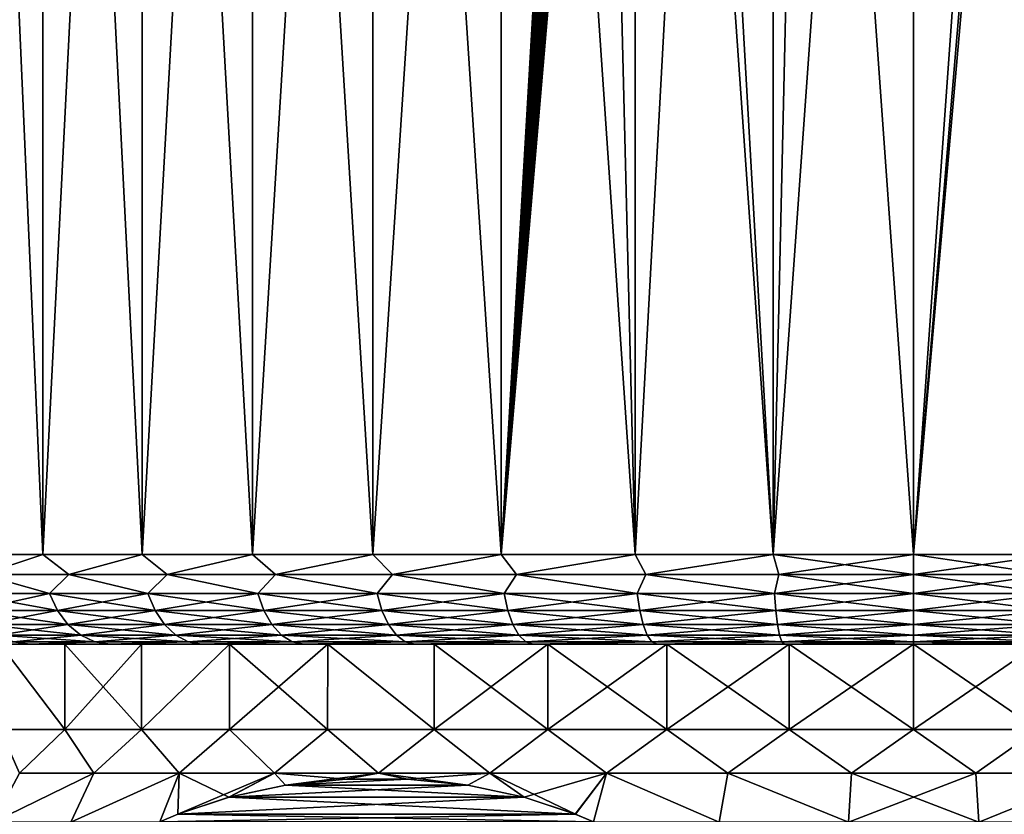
# Model space of a CAD drawing. Header units: metres. Extents: x -90 to 304, y -90 to 74.
# Tile 25 of 256: x -69.99 to -58.99, y 38.6 to 47.48. Entities that reach past the tile are written whole.
import ezdxf

# ---------------------------------------------------------------- set-up
doc = ezdxf.new("R2010")
doc.units = ezdxf.units.M
doc.layers.add('solid_21662050_350', color=7, linetype='CONTINUOUS')

msp = doc.modelspace()

# ---------------------------------------------------------------- linework, layer by layer
at = {"layer": 'solid_21662050_350'}
for points in [[(-70.698792, 63.5, 7.384834), (-70.698799, 41.5, 7.384833), (-69.730652, 41.5, 8.620584)], [(-69.730621, 63.5, -8.620612), (-69.730652, 41.5, -8.620584), (-70.698799, 41.5, -7.384833)], [(-70.698792, 63.5, -7.384834), (-69.730621, 63.5, -8.620612), (-70.698799, 41.5, -7.384833)], [(-69.730621, 63.5, 8.620612), (-70.698792, 63.5, 7.384834), (-69.730652, 41.5, 8.620584)], [(-69.730621, 63.5, 8.620612), (-69.730652, 41.5, 8.620584), (-68.620605, 41.5, 9.730627)], [(-68.620567, 63.5, -9.73066), (-68.620605, 41.5, -9.730627), (-69.730652, 41.5, -8.620584)], [(-69.730621, 63.5, -8.620612), (-68.620567, 63.5, -9.73066), (-69.730652, 41.5, -8.620584)], [(-68.620567, 63.5, 9.73066), (-69.730621, 63.5, 8.620612), (-68.620605, 41.5, 9.730627)], [(-68.620567, 63.5, 9.73066), (-68.620605, 41.5, 9.730627), (-67.384857, 41.5, 10.698778)], [(-67.38485, 63.5, -10.698783), (-67.384857, 41.5, -10.698778), (-68.620605, 41.5, -9.730627)], [(-68.620567, 63.5, -9.73066), (-67.38485, 63.5, -10.698783), (-68.620605, 41.5, -9.730627)], [(-67.38485, 63.5, 10.698783), (-68.620567, 63.5, 9.73066), (-67.384857, 41.5, 10.698778)], [(-67.38485, 63.5, 10.698783), (-67.384857, 41.5, 10.698778), (-66.041412, 41.5, 11.510921)], [(-66.041428, 63.5, -11.510911), (-66.041412, 41.5, -11.510921), (-67.384857, 41.5, -10.698778)], [(-67.38485, 63.5, -10.698783), (-66.041428, 63.5, -11.510911), (-67.384857, 41.5, -10.698778)], [(-66.041428, 63.5, 11.510911), (-67.38485, 63.5, 10.698783), (-66.041412, 41.5, 11.510921)], [(-66.041428, 63.5, 11.510911), (-66.041412, 41.5, 11.510921), (-64.609871, 41.5, 12.155207)], [(-64.609879, 63.5, 12.155204), (-66.041428, 63.5, 11.510911), (-64.609871, 41.5, 12.155207)], [(-66.041428, 63.5, -11.510911), (-64.609879, 63.5, -12.155204), (-66.041412, 41.5, -11.510921)], [(-64.609879, 63.5, -12.155204), (-64.609871, 41.5, -12.155207), (-66.041412, 41.5, -11.510921)], [(-64.609879, 63.5, 12.155204), (-64.609871, 41.5, 12.155207), (-63.111111, 41.5, 12.622242)], [(-63.111084, 63.5, 12.622246), (-64.609879, 63.5, 12.155204), (-63.111111, 41.5, 12.622242)], [(-63.752132, 56.181522, -12.446747), (-64.609871, 41.5, -12.155207), (-64.609879, 63.5, -12.155204)], [(-63.111084, 63.5, 12.622246), (-63.111111, 41.5, 12.622242), (-61.566978, 41.5, 12.905215)], [(-61.566944, 63.5, 12.905218), (-63.111084, 63.5, 12.622246), (-61.566978, 41.5, 12.905215)], [(-61.566978, 41.5, -12.905215), (-60, 63.5, -13), (-60, 41.5, -13)], [(-61.243954, 55.654594, -12.940347), (-60, 63.5, -13), (-61.566978, 41.5, -12.905215)], [(-61.566944, 63.5, 12.905218), (-61.566978, 41.5, 12.905215), (-60, 41.5, 13)], [(-61.566944, 63.5, 12.905218), (-60, 41.5, 13), (-60, 63.5, 13)], [(-58.433056, 63.5, -12.905218), (-60, 41.5, -13), (-60, 63.5, -13)], [(-58.756046, 56.345406, -12.940347), (-60, 41.5, -13), (-58.433056, 63.5, -12.905218)], [(-60, 63.5, 13), (-60, 41.5, 13), (-58.433022, 41.5, 12.905215)], [(-58.433056, 63.5, 12.905218), (-60, 63.5, 13), (-58.433022, 41.5, 12.905215)], [(-58.756046, 55.654594, -12.940347), (-60, 41.5, -13), (-58.756046, 56.345406, -12.940347)], [(-63.752132, 56.181522, -12.446747), (-63.759014, 56.035507, -12.44467), (-64.609871, 41.5, -12.155207)], [(-63.759014, 56.035507, -12.44467), (-63.756351, 55.883804, -12.445475), (-64.609871, 41.5, -12.155207)], [(-63.756351, 55.883804, -12.445475), (-63.745522, 55.748611, -12.448738), (-64.609871, 41.5, -12.155207)], [(-63.745522, 55.748611, -12.448738), (-63.729725, 55.63398, -12.453479), (-64.609871, 41.5, -12.155207)], [(-63.729725, 55.63398, -12.453479), (-63.711174, 55.536377, -12.459021), (-64.609871, 41.5, -12.155207)], [(-62.353256, 55.344612, -12.785233), (-61.243954, 55.654594, -12.940347), (-61.566978, 41.5, -12.905215)], [(-58.756046, 55.654594, -12.940347), (-58.433022, 41.5, -12.905215), (-60, 41.5, -13)], [(-63.711174, 55.536377, -12.459021), (-63.69104, 55.45248, -12.465), (-64.609871, 41.5, -12.155207)], [(-63.69104, 55.45248, -12.465), (-63.66983, 55.378944, -12.471261), (-64.609871, 41.5, -12.155207)], [(-63.66983, 55.378944, -12.471261), (-63.648006, 55.314407, -12.477662), (-64.609871, 41.5, -12.155207)], [(-63.445393, 55.035759, -12.535121), (-62.353256, 55.344612, -12.785233), (-63.111111, 41.5, -12.622242)], [(-62.353256, 55.344612, -12.785233), (-61.566978, 41.5, -12.905215), (-63.111111, 41.5, -12.622242)], [(-63.648006, 55.314407, -12.477662), (-63.626293, 55.258682, -12.48399), (-64.609871, 41.5, -12.155207)], [(-63.626293, 55.258682, -12.48399), (-63.605221, 55.211281, -12.490091), (-64.609871, 41.5, -12.155207)], [(-63.605221, 55.211281, -12.490091), (-63.585052, 55.171276, -12.495895), (-64.609871, 41.5, -12.155207)], [(-63.585052, 55.171276, -12.495895), (-63.573662, 55.150829, -12.499157), (-64.609871, 41.5, -12.155207)], [(-63.573662, 55.150829, -12.499157), (-63.565945, 55.137829, -12.501361), (-64.609871, 41.5, -12.155207)], [(-63.565945, 55.137829, -12.501361), (-63.547798, 55.109936, -12.506523), (-64.609871, 41.5, -12.155207)], [(-63.547798, 55.109936, -12.506523), (-63.530258, 55.086563, -12.511485), (-64.609871, 41.5, -12.155207)], [(-63.530258, 55.086563, -12.511485), (-63.512661, 55.066818, -12.516438), (-64.609871, 41.5, -12.155207)], [(-63.512661, 55.066818, -12.516438), (-63.494572, 55.050751, -12.521501), (-64.609871, 41.5, -12.155207)], [(-63.494572, 55.050751, -12.521501), (-63.47691, 55.039806, -12.526416), (-64.609871, 41.5, -12.155207)], [(-63.47691, 55.039806, -12.526416), (-63.460316, 55.034744, -12.53101), (-64.609871, 41.5, -12.155207)], [(-63.445393, 55.035759, -12.535121), (-63.111111, 41.5, -12.622242), (-64.609871, 41.5, -12.155207)], [(-63.460316, 55.034744, -12.53101), (-63.445393, 55.035759, -12.535121), (-64.609871, 41.5, -12.155207)], [(-70.407494, 41.277477, 7.74809), (-69.730652, 41.5, 8.620584), (-70.698799, 41.5, 7.384833)], [(-70.407494, 41.277477, -7.74809), (-70.698799, 41.5, -7.384833), (-69.730652, 41.5, -8.620584)], [(-70.407494, 41.277477, 7.74809), (-69.437622, 41.277477, 8.903935), (-69.730652, 41.5, 8.620584)], [(-69.437622, 41.277477, -8.903935), (-70.407494, 41.277477, -7.74809), (-69.730652, 41.5, -8.620584)], [(-69.437622, 41.277477, 8.903935), (-68.620605, 41.5, 9.730627), (-69.730652, 41.5, 8.620584)], [(-69.437622, 41.277477, -8.903935), (-69.730652, 41.5, -8.620584), (-68.620605, 41.5, -9.730627)], [(-69.437622, 41.277477, 8.903935), (-68.340126, 41.277477, 9.939371), (-68.620605, 41.5, 9.730627)], [(-68.340126, 41.277477, -9.939371), (-69.437622, 41.277477, -8.903935), (-68.620605, 41.5, -9.730627)], [(-68.340126, 41.277477, 9.939371), (-67.384857, 41.5, 10.698778), (-68.620605, 41.5, 9.730627)], [(-68.340126, 41.277477, -9.939371), (-68.620605, 41.5, -9.730627), (-67.384857, 41.5, -10.698778)], [(-68.340126, 41.277477, 9.939371), (-67.129837, 41.277477, 10.840394), (-67.384857, 41.5, 10.698778)], [(-67.129837, 41.277477, -10.840394), (-68.340126, 41.277477, -9.939371), (-67.384857, 41.5, -10.698778)], [(-67.129837, 41.277477, 10.840394), (-66.041412, 41.5, 11.510921), (-67.384857, 41.5, 10.698778)], [(-67.129837, 41.277477, -10.840394), (-67.384857, 41.5, -10.698778), (-66.041412, 41.5, -11.510921)], [(-67.129837, 41.277477, 10.840394), (-65.823135, 41.277477, 11.594819), (-66.041412, 41.5, 11.510921)], [(-65.823135, 41.277477, -11.594819), (-67.129837, 41.277477, -10.840394), (-66.041412, 41.5, -11.510921)], [(-65.823135, 41.277477, 11.594819), (-64.609871, 41.5, 12.155207), (-66.041412, 41.5, 11.510921)], [(-65.823135, 41.277477, -11.594819), (-66.041412, 41.5, -11.510921), (-64.609871, 41.5, -12.155207)], [(-65.823135, 41.277477, 11.594819), (-64.437683, 41.277477, 12.192444), (-64.609871, 41.5, 12.155207)], [(-64.437683, 41.277477, -12.192444), (-65.823135, 41.277477, -11.594819), (-64.609871, 41.5, -12.155207)], [(-64.437683, 41.277477, 12.192444), (-63.111111, 41.5, 12.622242), (-64.609871, 41.5, 12.155207)], [(-64.437683, 41.277477, -12.192444), (-64.609871, 41.5, -12.155207), (-63.111111, 41.5, -12.622242)], [(-64.437683, 41.277477, 12.192444), (-62.992226, 41.277477, 12.625187), (-63.111111, 41.5, 12.622242)], [(-62.992226, 41.277477, -12.625187), (-64.437683, 41.277477, -12.192444), (-63.111111, 41.5, -12.622242)], [(-62.992226, 41.277477, 12.625187), (-61.566978, 41.5, 12.905215), (-63.111111, 41.5, 12.622242)], [(-62.992226, 41.277477, -12.625187), (-63.111111, 41.5, -12.622242), (-61.566978, 41.5, -12.905215)], [(-62.992226, 41.277477, 12.625187), (-61.506298, 41.277477, 12.887197), (-61.566978, 41.5, 12.905215)], [(-61.506298, 41.277477, -12.887197), (-62.992226, 41.277477, -12.625187), (-61.566978, 41.5, -12.905215)], [(-61.506298, 41.277477, -12.887197), (-61.566978, 41.5, -12.905215), (-60, 41.5, -13)], [(-60, 41.277477, 12.974928), (-60, 41.5, 13), (-61.566978, 41.5, 12.905215)], [(-61.506298, 41.277477, 12.887197), (-60, 41.277477, 12.974928), (-61.566978, 41.5, 12.905215)], [(-60, 41.277477, -12.974928), (-61.506298, 41.277477, -12.887197), (-60, 41.5, -13)], [(-60, 41.277477, -12.974928), (-60, 41.5, -13), (-58.433022, 41.5, -12.905215)], [(-58.493702, 41.277477, -12.887197), (-60, 41.277477, -12.974928), (-58.433022, 41.5, -12.905215)], [(-58.493702, 41.277477, 12.887197), (-58.433022, 41.5, 12.905215), (-60, 41.5, 13)], [(-58.493702, 41.277477, 12.887197), (-60, 41.5, 13), (-60, 41.277477, 12.974928)], [(-70.61721, 41.065914, 7.32853), (-69.656441, 41.065914, 8.55486), (-70.407494, 41.277477, 7.74809)], [(-69.656441, 41.065914, -8.55486), (-70.61721, 41.065914, -7.32853), (-70.407494, 41.277477, -7.74809)], [(-69.656441, 41.065914, 8.55486), (-69.437622, 41.277477, 8.903935), (-70.407494, 41.277477, 7.74809)], [(-69.656441, 41.065914, -8.55486), (-70.407494, 41.277477, -7.74809), (-69.437622, 41.277477, -8.903935)], [(-69.656441, 41.065914, 8.55486), (-68.554863, 41.065914, 9.656441), (-69.437622, 41.277477, 8.903935)], [(-68.554863, 41.065914, -9.656441), (-69.656441, 41.065914, -8.55486), (-69.437622, 41.277477, -8.903935)], [(-68.554863, 41.065914, 9.656441), (-68.340126, 41.277477, 9.939371), (-69.437622, 41.277477, 8.903935)], [(-68.554863, 41.065914, -9.656441), (-69.437622, 41.277477, -8.903935), (-68.340126, 41.277477, -9.939371)], [(-68.554863, 41.065914, 9.656441), (-67.328529, 41.065914, 10.617209), (-68.340126, 41.277477, 9.939371)], [(-67.328529, 41.065914, -10.617209), (-68.554863, 41.065914, -9.656441), (-68.340126, 41.277477, -9.939371)], [(-67.328529, 41.065914, 10.617209), (-67.129837, 41.277477, 10.840394), (-68.340126, 41.277477, 9.939371)], [(-67.328529, 41.065914, -10.617209), (-68.340126, 41.277477, -9.939371), (-67.129837, 41.277477, -10.840394)], [(-67.328529, 41.065914, 10.617209), (-65.995331, 41.065914, 11.423155), (-67.129837, 41.277477, 10.840394)], [(-65.995331, 41.065914, -11.423155), (-67.328529, 41.065914, -10.617209), (-67.129837, 41.277477, -10.840394)], [(-65.995331, 41.065914, 11.423155), (-65.823135, 41.277477, 11.594819), (-67.129837, 41.277477, 10.840394)], [(-65.995331, 41.065914, -11.423155), (-67.129837, 41.277477, -10.840394), (-65.823135, 41.277477, -11.594819)], [(-65.995331, 41.065914, 11.423155), (-64.574715, 41.065914, 12.062525), (-65.823135, 41.277477, 11.594819)], [(-64.574715, 41.065914, -12.062525), (-65.995331, 41.065914, -11.423155), (-65.823135, 41.277477, -11.594819)], [(-64.574715, 41.065914, 12.062525), (-64.437683, 41.277477, 12.192444), (-65.823135, 41.277477, 11.594819)], [(-64.574715, 41.065914, -12.062525), (-65.823135, 41.277477, -11.594819), (-64.437683, 41.277477, -12.192444)], [(-64.574715, 41.065914, 12.062525), (-63.087379, 41.065914, 12.525995), (-64.437683, 41.277477, 12.192444)], [(-63.087379, 41.065914, -12.525995), (-64.574715, 41.065914, -12.062525), (-64.437683, 41.277477, -12.192444)], [(-63.087379, 41.065914, 12.525995), (-62.992226, 41.277477, 12.625187), (-64.437683, 41.277477, 12.192444)], [(-63.087379, 41.065914, -12.525995), (-64.437683, 41.277477, -12.192444), (-62.992226, 41.277477, -12.625187)], [(-63.087379, 41.065914, 12.525995), (-61.555027, 41.065914, 12.806809), (-62.992226, 41.277477, 12.625187)], [(-61.555027, 41.065914, -12.806809), (-63.087379, 41.065914, -12.525995), (-62.992226, 41.277477, -12.625187)], [(-61.555027, 41.065914, 12.806809), (-61.506298, 41.277477, 12.887197), (-62.992226, 41.277477, 12.625187)], [(-61.555027, 41.065914, -12.806809), (-62.992226, 41.277477, -12.625187), (-61.506298, 41.277477, -12.887197)], [(-61.555027, 41.065914, 12.806809), (-60, 41.065914, 12.900871), (-61.506298, 41.277477, 12.887197)], [(-61.555027, 41.065914, -12.806809), (-61.506298, 41.277477, -12.887197), (-60, 41.277477, -12.974928)], [(-60, 41.065914, -12.900871), (-61.555027, 41.065914, -12.806809), (-60, 41.277477, -12.974928)], [(-60, 41.065914, 12.900871), (-60, 41.277477, 12.974928), (-61.506298, 41.277477, 12.887197)], [(-58.444973, 41.065914, 12.806809), (-60, 41.277477, 12.974928), (-60, 41.065914, 12.900871)], [(-58.444973, 41.065914, 12.806809), (-58.493702, 41.277477, 12.887197), (-60, 41.277477, 12.974928)], [(-58.493702, 41.277477, -12.887197), (-60, 41.065914, -12.900871), (-60, 41.277477, -12.974928)], [(-58.444973, 41.065914, -12.806809), (-60, 41.065914, -12.900871), (-58.493702, 41.277477, -12.887197)], [(-69.567131, 40.87616, 8.475737), (-69.656441, 41.065914, 8.55486), (-70.61721, 41.065914, 7.32853)], [(-70.519012, 40.87616, 7.260749), (-69.567131, 40.87616, 8.475737), (-70.61721, 41.065914, 7.32853)], [(-70.519012, 40.87616, -7.260749), (-70.61721, 41.065914, -7.32853), (-69.656441, 41.065914, -8.55486)], [(-69.567131, 40.87616, -8.475737), (-70.519012, 40.87616, -7.260749), (-69.656441, 41.065914, -8.55486)], [(-68.475739, 40.87616, 9.567129), (-68.554863, 41.065914, 9.656441), (-69.656441, 41.065914, 8.55486)], [(-69.567131, 40.87616, 8.475737), (-68.475739, 40.87616, 9.567129), (-69.656441, 41.065914, 8.55486)], [(-69.567131, 40.87616, -8.475737), (-69.656441, 41.065914, -8.55486), (-68.554863, 41.065914, -9.656441)], [(-68.475739, 40.87616, -9.567129), (-69.567131, 40.87616, -8.475737), (-68.554863, 41.065914, -9.656441)], [(-67.26075, 40.87616, 10.519011), (-67.328529, 41.065914, 10.617209), (-68.554863, 41.065914, 9.656441)], [(-68.475739, 40.87616, 9.567129), (-67.26075, 40.87616, 10.519011), (-68.554863, 41.065914, 9.656441)], [(-68.475739, 40.87616, -9.567129), (-68.554863, 41.065914, -9.656441), (-67.328529, 41.065914, -10.617209)], [(-67.26075, 40.87616, -10.519011), (-68.475739, 40.87616, -9.567129), (-67.328529, 41.065914, -10.617209)], [(-65.93988, 40.87616, 11.317502), (-65.995331, 41.065914, 11.423155), (-67.328529, 41.065914, 10.617209)], [(-67.26075, 40.87616, 10.519011), (-65.93988, 40.87616, 11.317502), (-67.328529, 41.065914, 10.617209)], [(-67.26075, 40.87616, -10.519011), (-67.328529, 41.065914, -10.617209), (-65.995331, 41.065914, -11.423155)], [(-65.93988, 40.87616, -11.317502), (-67.26075, 40.87616, -10.519011), (-65.995331, 41.065914, -11.423155)], [(-64.532402, 40.87616, 11.950958), (-64.574715, 41.065914, 12.062525), (-65.995331, 41.065914, 11.423155)], [(-65.93988, 40.87616, 11.317502), (-64.532402, 40.87616, 11.950958), (-65.995331, 41.065914, 11.423155)], [(-65.93988, 40.87616, -11.317502), (-65.995331, 41.065914, -11.423155), (-64.574715, 41.065914, -12.062525)], [(-64.532402, 40.87616, -11.950958), (-65.93988, 40.87616, -11.317502), (-64.574715, 41.065914, -12.062525)], [(-63.058826, 40.87616, 12.410143), (-63.087379, 41.065914, 12.525995), (-64.574715, 41.065914, 12.062525)], [(-64.532402, 40.87616, 11.950958), (-63.058826, 40.87616, 12.410143), (-64.574715, 41.065914, 12.062525)], [(-64.532402, 40.87616, -11.950958), (-64.574715, 41.065914, -12.062525), (-63.087379, 41.065914, -12.525995)], [(-63.058826, 40.87616, -12.410143), (-64.532402, 40.87616, -11.950958), (-63.087379, 41.065914, -12.525995)], [(-61.540646, 40.87616, 12.688359), (-61.555027, 41.065914, 12.806809), (-63.087379, 41.065914, 12.525995)], [(-63.058826, 40.87616, 12.410143), (-61.540646, 40.87616, 12.688359), (-63.087379, 41.065914, 12.525995)], [(-63.058826, 40.87616, -12.410143), (-63.087379, 41.065914, -12.525995), (-61.555027, 41.065914, -12.806809)], [(-61.540646, 40.87616, -12.688359), (-63.058826, 40.87616, -12.410143), (-61.555027, 41.065914, -12.806809)], [(-60, 40.87616, 12.781551), (-60, 41.065914, 12.900871), (-61.555027, 41.065914, 12.806809)], [(-61.540646, 40.87616, 12.688359), (-60, 40.87616, 12.781551), (-61.555027, 41.065914, 12.806809)], [(-61.540646, 40.87616, -12.688359), (-61.555027, 41.065914, -12.806809), (-60, 41.065914, -12.900871)], [(-60, 40.87616, -12.781551), (-61.540646, 40.87616, -12.688359), (-60, 41.065914, -12.900871)], [(-58.459354, 40.87616, 12.688359), (-60, 41.065914, 12.900871), (-60, 40.87616, 12.781551)], [(-58.459354, 40.87616, 12.688359), (-58.444973, 41.065914, 12.806809), (-60, 41.065914, 12.900871)], [(-58.444973, 41.065914, -12.806809), (-60, 40.87616, -12.781551), (-60, 41.065914, -12.900871)], [(-58.459354, 40.87616, -12.688359), (-60, 40.87616, -12.781551), (-58.444973, 41.065914, -12.806809)], [(-69.448425, 40.717751, 8.370573), (-69.567131, 40.87616, 8.475737), (-70.519012, 40.87616, 7.260749)], [(-70.388496, 40.717751, 7.17066), (-69.448425, 40.717751, 8.370573), (-70.519012, 40.87616, 7.260749)], [(-70.388496, 40.717751, -7.17066), (-70.519012, 40.87616, -7.260749), (-69.567131, 40.87616, -8.475737)], [(-69.448425, 40.717751, -8.370573), (-70.388496, 40.717751, -7.17066), (-69.567131, 40.87616, -8.475737)], [(-68.370575, 40.717751, 9.448423), (-68.475739, 40.87616, 9.567129), (-69.567131, 40.87616, 8.475737)], [(-69.448425, 40.717751, 8.370573), (-68.370575, 40.717751, 9.448423), (-69.567131, 40.87616, 8.475737)], [(-69.448425, 40.717751, -8.370573), (-69.567131, 40.87616, -8.475737), (-68.475739, 40.87616, -9.567129)], [(-68.370575, 40.717751, -9.448423), (-69.448425, 40.717751, -8.370573), (-68.475739, 40.87616, -9.567129)], [(-67.170662, 40.717751, 10.388495), (-67.26075, 40.87616, 10.519011), (-68.475739, 40.87616, 9.567129)], [(-68.370575, 40.717751, 9.448423), (-67.170662, 40.717751, 10.388495), (-68.475739, 40.87616, 9.567129)], [(-68.370575, 40.717751, -9.448423), (-68.475739, 40.87616, -9.567129), (-67.26075, 40.87616, -10.519011)], [(-67.170662, 40.717751, -10.388495), (-68.370575, 40.717751, -9.448423), (-67.26075, 40.87616, -10.519011)], [(-65.86618, 40.717751, 11.177079), (-65.93988, 40.87616, 11.317502), (-67.26075, 40.87616, 10.519011)], [(-67.170662, 40.717751, 10.388495), (-65.86618, 40.717751, 11.177079), (-67.26075, 40.87616, 10.519011)], [(-67.170662, 40.717751, -10.388495), (-67.26075, 40.87616, -10.519011), (-65.93988, 40.87616, -11.317502)], [(-65.86618, 40.717751, -11.177079), (-67.170662, 40.717751, -10.388495), (-65.93988, 40.87616, -11.317502)], [(-64.476166, 40.717751, 11.802676), (-64.532402, 40.87616, 11.950958), (-65.93988, 40.87616, 11.317502)], [(-65.86618, 40.717751, 11.177079), (-64.476166, 40.717751, 11.802676), (-65.93988, 40.87616, 11.317502)], [(-65.86618, 40.717751, -11.177079), (-65.93988, 40.87616, -11.317502), (-64.532402, 40.87616, -11.950958)], [(-64.476166, 40.717751, -11.802676), (-65.86618, 40.717751, -11.177079), (-64.532402, 40.87616, -11.950958)], [(-63.020874, 40.717751, 12.256163), (-63.058826, 40.87616, 12.410143), (-64.532402, 40.87616, 11.950958)], [(-64.476166, 40.717751, 11.802676), (-63.020874, 40.717751, 12.256163), (-64.532402, 40.87616, 11.950958)], [(-64.476166, 40.717751, -11.802676), (-64.532402, 40.87616, -11.950958), (-63.058826, 40.87616, -12.410143)], [(-63.020874, 40.717751, -12.256163), (-64.476166, 40.717751, -11.802676), (-63.058826, 40.87616, -12.410143)], [(-61.52153, 40.717751, 12.530928), (-61.540646, 40.87616, 12.688359), (-63.058826, 40.87616, 12.410143)], [(-63.020874, 40.717751, 12.256163), (-61.52153, 40.717751, 12.530928), (-63.058826, 40.87616, 12.410143)], [(-63.020874, 40.717751, -12.256163), (-63.058826, 40.87616, -12.410143), (-61.540646, 40.87616, -12.688359)], [(-61.52153, 40.717751, -12.530928), (-63.020874, 40.717751, -12.256163), (-61.540646, 40.87616, -12.688359)], [(-60, 40.717751, 12.622963), (-60, 40.87616, 12.781551), (-61.540646, 40.87616, 12.688359)], [(-61.52153, 40.717751, 12.530928), (-60, 40.717751, 12.622963), (-61.540646, 40.87616, 12.688359)], [(-61.52153, 40.717751, -12.530928), (-61.540646, 40.87616, -12.688359), (-60, 40.87616, -12.781551)], [(-60, 40.717751, -12.622963), (-61.52153, 40.717751, -12.530928), (-60, 40.87616, -12.781551)], [(-58.47847, 40.717751, 12.530928), (-60, 40.87616, 12.781551), (-60, 40.717751, 12.622963)], [(-58.47847, 40.717751, 12.530928), (-58.459354, 40.87616, 12.688359), (-60, 40.87616, 12.781551)], [(-58.459354, 40.87616, -12.688359), (-60, 40.717751, -12.622963), (-60, 40.87616, -12.781551)], [(-58.47847, 40.717751, -12.530928), (-60, 40.717751, -12.622963), (-58.459354, 40.87616, -12.688359)], [(-69.30629, 40.59864, 8.244654), (-69.448425, 40.717751, 8.370573), (-70.388496, 40.717751, 7.17066)], [(-70.232224, 40.59864, 7.062791), (-69.30629, 40.59864, 8.244654), (-70.388496, 40.717751, 7.17066)], [(-70.232224, 40.59864, -7.062791), (-70.388496, 40.717751, -7.17066), (-69.448425, 40.717751, -8.370573)], [(-69.30629, 40.59864, -8.244654), (-70.232224, 40.59864, -7.062791), (-69.448425, 40.717751, -8.370573)], [(-68.244652, 40.59864, 9.306291), (-68.370575, 40.717751, 9.448423), (-69.448425, 40.717751, 8.370573)], [(-69.30629, 40.59864, 8.244654), (-68.244652, 40.59864, 9.306291), (-69.448425, 40.717751, 8.370573)], [(-69.30629, 40.59864, -8.244654), (-69.448425, 40.717751, -8.370573), (-68.370575, 40.717751, -9.448423)], [(-68.244652, 40.59864, -9.306291), (-69.30629, 40.59864, -8.244654), (-68.370575, 40.717751, -9.448423)], [(-67.06279, 40.59864, 10.23222), (-67.170662, 40.717751, 10.388495), (-68.370575, 40.717751, 9.448423)], [(-68.244652, 40.59864, 9.306291), (-67.06279, 40.59864, 10.23222), (-68.370575, 40.717751, 9.448423)], [(-68.244652, 40.59864, -9.306291), (-68.370575, 40.717751, -9.448423), (-67.170662, 40.717751, -10.388495)], [(-67.06279, 40.59864, -10.23222), (-68.244652, 40.59864, -9.306291), (-67.170662, 40.717751, -10.388495)], [(-65.777939, 40.59864, 11.008941), (-65.86618, 40.717751, 11.177079), (-67.170662, 40.717751, 10.388495)], [(-67.06279, 40.59864, 10.23222), (-65.777939, 40.59864, 11.008941), (-67.170662, 40.717751, 10.388495)], [(-67.06279, 40.59864, -10.23222), (-67.170662, 40.717751, -10.388495), (-65.86618, 40.717751, -11.177079)], [(-65.777939, 40.59864, -11.008941), (-67.06279, 40.59864, -10.23222), (-65.86618, 40.717751, -11.177079)], [(-64.408829, 40.59864, 11.625127), (-64.476166, 40.717751, 11.802676), (-65.86618, 40.717751, 11.177079)], [(-65.777939, 40.59864, 11.008941), (-64.408829, 40.59864, 11.625127), (-65.86618, 40.717751, 11.177079)], [(-65.777939, 40.59864, -11.008941), (-65.86618, 40.717751, -11.177079), (-64.476166, 40.717751, -11.802676)], [(-64.408829, 40.59864, -11.625127), (-65.777939, 40.59864, -11.008941), (-64.476166, 40.717751, -11.802676)], [(-62.97543, 40.59864, 12.071793), (-63.020874, 40.717751, 12.256163), (-64.476166, 40.717751, 11.802676)], [(-64.408829, 40.59864, 11.625127), (-62.97543, 40.59864, 12.071793), (-64.476166, 40.717751, 11.802676)], [(-64.408829, 40.59864, -11.625127), (-64.476166, 40.717751, -11.802676), (-63.020874, 40.717751, -12.256163)], [(-62.97543, 40.59864, -12.071793), (-64.408829, 40.59864, -11.625127), (-63.020874, 40.717751, -12.256163)], [(-61.498642, 40.59864, 12.342423), (-61.52153, 40.717751, 12.530928), (-63.020874, 40.717751, 12.256163)], [(-62.97543, 40.59864, 12.071793), (-61.498642, 40.59864, 12.342423), (-63.020874, 40.717751, 12.256163)], [(-62.97543, 40.59864, -12.071793), (-63.020874, 40.717751, -12.256163), (-61.52153, 40.717751, -12.530928)], [(-61.498642, 40.59864, -12.342423), (-62.97543, 40.59864, -12.071793), (-61.52153, 40.717751, -12.530928)], [(-60, 40.59864, 12.433075), (-60, 40.717751, 12.622963), (-61.52153, 40.717751, 12.530928)], [(-61.498642, 40.59864, 12.342423), (-60, 40.59864, 12.433075), (-61.52153, 40.717751, 12.530928)], [(-61.498642, 40.59864, -12.342423), (-61.52153, 40.717751, -12.530928), (-60, 40.717751, -12.622963)], [(-60, 40.59864, -12.433075), (-61.498642, 40.59864, -12.342423), (-60, 40.717751, -12.622963)], [(-58.501358, 40.59864, 12.342423), (-60, 40.717751, 12.622963), (-60, 40.59864, 12.433075)], [(-58.501358, 40.59864, 12.342423), (-58.47847, 40.717751, 12.530928), (-60, 40.717751, 12.622963)], [(-58.47847, 40.717751, -12.530928), (-60, 40.59864, -12.433075), (-60, 40.717751, -12.622963)], [(-58.501358, 40.59864, -12.342423), (-60, 40.59864, -12.433075), (-58.47847, 40.717751, -12.530928)], [(-69.147873, 40.524822, 8.104305), (-69.30629, 40.59864, 8.244654), (-70.232224, 40.59864, 7.062791)], [(-70.058037, 40.524822, 6.942562), (-69.147873, 40.524822, 8.104305), (-70.232224, 40.59864, 7.062791)], [(-70.058037, 40.524822, -6.942562), (-70.232224, 40.59864, -7.062791), (-69.30629, 40.59864, -8.244654)], [(-69.147873, 40.524822, -8.104305), (-70.058037, 40.524822, -6.942562), (-69.30629, 40.59864, -8.244654)], [(-68.104301, 40.524822, 9.147869), (-68.244652, 40.59864, 9.306291), (-69.30629, 40.59864, 8.244654)], [(-69.147873, 40.524822, 8.104305), (-68.104301, 40.524822, 9.147869), (-69.30629, 40.59864, 8.244654)], [(-69.147873, 40.524822, -8.104305), (-69.30629, 40.59864, -8.244654), (-68.244652, 40.59864, -9.306291)], [(-68.104301, 40.524822, -9.147869), (-69.147873, 40.524822, -8.104305), (-68.244652, 40.59864, -9.306291)], [(-66.942558, 40.524822, 10.058037), (-67.06279, 40.59864, 10.23222), (-68.244652, 40.59864, 9.306291)], [(-68.104301, 40.524822, 9.147869), (-66.942558, 40.524822, 10.058037), (-68.244652, 40.59864, 9.306291)], [(-68.104301, 40.524822, -9.147869), (-68.244652, 40.59864, -9.306291), (-67.06279, 40.59864, -10.23222)], [(-66.942558, 40.524822, -10.058037), (-68.104301, 40.524822, -9.147869), (-67.06279, 40.59864, -10.23222)], [(-65.679581, 40.524822, 10.821536), (-65.777939, 40.59864, 11.008941), (-67.06279, 40.59864, 10.23222)], [(-66.942558, 40.524822, 10.058037), (-65.679581, 40.524822, 10.821536), (-67.06279, 40.59864, 10.23222)], [(-66.942558, 40.524822, -10.058037), (-67.06279, 40.59864, -10.23222), (-65.777939, 40.59864, -11.008941)], [(-65.679581, 40.524822, -10.821536), (-66.942558, 40.524822, -10.058037), (-65.777939, 40.59864, -11.008941)], [(-64.333778, 40.524822, 11.427233), (-64.408829, 40.59864, 11.625127), (-65.777939, 40.59864, 11.008941)], [(-65.679581, 40.524822, 10.821536), (-64.333778, 40.524822, 11.427233), (-65.777939, 40.59864, 11.008941)], [(-65.679581, 40.524822, -10.821536), (-65.777939, 40.59864, -11.008941), (-64.408829, 40.59864, -11.625127)], [(-64.333778, 40.524822, -11.427233), (-65.679581, 40.524822, -10.821536), (-64.408829, 40.59864, -11.625127)], [(-62.924778, 40.524822, 11.866295), (-62.97543, 40.59864, 12.071793), (-64.408829, 40.59864, 11.625127)], [(-64.333778, 40.524822, 11.427233), (-62.924778, 40.524822, 11.866295), (-64.408829, 40.59864, 11.625127)], [(-64.333778, 40.524822, -11.427233), (-64.408829, 40.59864, -11.625127), (-62.97543, 40.59864, -12.071793)], [(-62.924778, 40.524822, -11.866295), (-64.333778, 40.524822, -11.427233), (-62.97543, 40.59864, -12.071793)], [(-61.473129, 40.524822, 12.132318), (-61.498642, 40.59864, 12.342423), (-62.97543, 40.59864, 12.071793)], [(-62.924778, 40.524822, 11.866295), (-61.473129, 40.524822, 12.132318), (-62.97543, 40.59864, 12.071793)], [(-62.924778, 40.524822, -11.866295), (-62.97543, 40.59864, -12.071793), (-61.498642, 40.59864, -12.342423)], [(-61.473129, 40.524822, -12.132318), (-62.924778, 40.524822, -11.866295), (-61.498642, 40.59864, -12.342423)], [(-60, 40.524822, 12.221427), (-60, 40.59864, 12.433075), (-61.498642, 40.59864, 12.342423)], [(-61.473129, 40.524822, 12.132318), (-60, 40.524822, 12.221427), (-61.498642, 40.59864, 12.342423)], [(-61.473129, 40.524822, -12.132318), (-61.498642, 40.59864, -12.342423), (-60, 40.59864, -12.433075)], [(-60, 40.524822, -12.221427), (-61.473129, 40.524822, -12.132318), (-60, 40.59864, -12.433075)], [(-58.526871, 40.524822, 12.132318), (-60, 40.59864, 12.433075), (-60, 40.524822, 12.221427)], [(-58.526871, 40.524822, 12.132318), (-58.501358, 40.59864, 12.342423), (-60, 40.59864, 12.433075)], [(-58.501358, 40.59864, -12.342423), (-60, 40.524822, -12.221427), (-60, 40.59864, -12.433075)], [(-58.526871, 40.524822, -12.132318), (-60, 40.524822, -12.221427), (-58.501358, 40.59864, -12.342423)], [(-70.058037, 40.524822, -6.942562), (-69.87442, 40.5, -6.818778), (-70.624573, 40.5, -5.578393)], [(-70.204765, 40.5, -5.355926), (-70.624573, 40.5, -5.578393), (-69.87442, 40.5, -6.818778)], [(-70.058037, 40.524822, 6.942562), (-70.624565, 40.5, 5.578404), (-69.874413, 40.5, 6.818789)], [(-70.204765, 40.5, 5.355926), (-69.874413, 40.5, 6.818789), (-70.624565, 40.5, 5.578404)], [(-70.204788, 39.546143, 5.355885), (-69.484802, 39.546143, 6.546885), (-70.204765, 40.5, 5.355926)], [(-69.484802, 39.546143, -6.546885), (-70.204788, 39.546143, -5.355885), (-70.204765, 40.5, -5.355926)], [(-69.484711, 40.5, -6.547006), (-70.204765, 40.5, -5.355926), (-69.87442, 40.5, -6.818778)], [(-70.204765, 40.5, 5.355926), (-69.484711, 40.5, 6.547006), (-69.874413, 40.5, 6.818789)], [(-69.484802, 39.546143, 6.546885), (-69.484711, 40.5, 6.547006), (-70.204765, 40.5, 5.355926)], [(-69.484802, 39.546143, -6.546885), (-70.204765, 40.5, -5.355926), (-69.484711, 40.5, -6.547006)], [(-69.147873, 40.524822, -8.104305), (-69.87442, 40.5, -6.818778), (-70.058037, 40.524822, -6.942562)], [(-70.058037, 40.524822, 6.942562), (-69.874413, 40.5, 6.818789), (-69.147873, 40.524822, 8.104305)], [(-69.147873, 40.524822, -8.104305), (-68.980186, 40.5, -7.959666), (-69.87442, 40.5, -6.818778)], [(-69.484711, 40.5, -6.547006), (-69.87442, 40.5, -6.818778), (-68.980186, 40.5, -7.959666)], [(-69.147873, 40.524822, 8.104305), (-69.874413, 40.5, 6.818789), (-68.980179, 40.5, 7.959676)], [(-69.484711, 40.5, 6.547006), (-68.980179, 40.5, 7.959676), (-69.874413, 40.5, 6.818789)], [(-69.484802, 39.546143, 6.546885), (-68.626503, 39.546143, 7.642417), (-69.484711, 40.5, 6.547006)], [(-69.484802, 39.546143, -6.546885), (-69.484711, 40.5, -6.547006), (-68.626541, 40.5, -7.642372)], [(-68.626503, 39.546143, -7.642417), (-69.484802, 39.546143, -6.546885), (-68.626541, 40.5, -7.642372)], [(-68.626541, 40.5, -7.642372), (-69.484711, 40.5, -6.547006), (-68.980186, 40.5, -7.959666)], [(-69.484711, 40.5, 6.547006), (-68.626541, 40.5, 7.642372), (-68.980179, 40.5, 7.959676)], [(-68.626503, 39.546143, 7.642417), (-68.626541, 40.5, 7.642372), (-69.484711, 40.5, 6.547006)], [(-68.104301, 40.524822, -9.147869), (-68.980186, 40.5, -7.959666), (-69.147873, 40.524822, -8.104305)], [(-69.147873, 40.524822, 8.104305), (-68.980179, 40.5, 7.959676), (-68.104301, 40.524822, 9.147869)], [(-68.104301, 40.524822, -9.147869), (-67.954979, 40.5, -8.984339), (-68.980186, 40.5, -7.959666)], [(-68.626541, 40.5, -7.642372), (-68.980186, 40.5, -7.959666), (-67.954979, 40.5, -8.984339)], [(-68.104301, 40.524822, 9.147869), (-68.980179, 40.5, 7.959676), (-67.954964, 40.5, 8.984347)], [(-68.626541, 40.5, 7.642372), (-67.954964, 40.5, 8.984347), (-68.980179, 40.5, 7.959676)], [(-67.642509, 40.5, -8.626426), (-68.626541, 40.5, -7.642372), (-67.954979, 40.5, -8.984339)], [(-68.626541, 40.5, 7.642372), (-67.642509, 40.5, 8.626426), (-67.954964, 40.5, 8.984347)], [(-68.626503, 39.546143, 7.642417), (-67.642509, 40.5, 8.626426), (-68.626541, 40.5, 7.642372)], [(-68.626503, 39.546143, -7.642417), (-68.626541, 40.5, -7.642372), (-67.642509, 40.5, -8.626426)], [(-68.626503, 39.546143, 7.642417), (-67.642418, 39.546143, 8.626506), (-67.642509, 40.5, 8.626426)], [(-67.642418, 39.546143, -8.626506), (-68.626503, 39.546143, -7.642417), (-67.642509, 40.5, -8.626426)], [(-66.942558, 40.524822, -10.058037), (-67.954979, 40.5, -8.984339), (-68.104301, 40.524822, -9.147869)], [(-68.104301, 40.524822, 9.147869), (-67.954964, 40.5, 8.984347), (-66.942558, 40.524822, 10.058037)], [(-66.942558, 40.524822, -10.058037), (-66.813652, 40.5, -9.877962), (-67.954979, 40.5, -8.984339)], [(-67.642509, 40.5, -8.626426), (-67.954979, 40.5, -8.984339), (-66.813652, 40.5, -9.877962)], [(-66.942558, 40.524822, 10.058037), (-67.954964, 40.5, 8.984347), (-66.813637, 40.5, 9.87797)], [(-67.642509, 40.5, 8.626426), (-66.813637, 40.5, 9.87797), (-67.954964, 40.5, 8.984347)], [(-66.546715, 40.5, -9.484918), (-67.642509, 40.5, -8.626426), (-66.813652, 40.5, -9.877962)], [(-67.642509, 40.5, 8.626426), (-66.546715, 40.5, 9.484918), (-66.813637, 40.5, 9.87797)], [(-66.546883, 39.546143, 9.484801), (-66.546715, 40.5, 9.484918), (-67.642509, 40.5, 8.626426)], [(-67.642418, 39.546143, 8.626506), (-66.546883, 39.546143, 9.484801), (-67.642509, 40.5, 8.626426)], [(-67.642418, 39.546143, -8.626506), (-67.642509, 40.5, -8.626426), (-66.546715, 40.5, -9.484918)], [(-66.546883, 39.546143, -9.484801), (-67.642418, 39.546143, -8.626506), (-66.546715, 40.5, -9.484918)], [(-65.679581, 40.524822, -10.821536), (-66.813652, 40.5, -9.877962), (-66.942558, 40.524822, -10.058037)], [(-66.942558, 40.524822, 10.058037), (-66.813637, 40.5, 9.87797), (-65.679581, 40.524822, 10.821536)], [(-65.679581, 40.524822, -10.821536), (-65.572762, 40.5, -10.627524), (-66.813652, 40.5, -9.877962)], [(-66.546715, 40.5, -9.484918), (-66.813652, 40.5, -9.877962), (-65.572762, 40.5, -10.627524)], [(-65.679581, 40.524822, 10.821536), (-66.813637, 40.5, 9.87797), (-65.572746, 40.5, 10.62753)], [(-66.546715, 40.5, 9.484918), (-65.572746, 40.5, 10.62753), (-66.813637, 40.5, 9.87797)], [(-66.546883, 39.546143, 9.484801), (-65.355888, 39.546143, 10.204785), (-66.546715, 40.5, 9.484918)], [(-65.355888, 39.546143, -10.204785), (-66.546883, 39.546143, -9.484801), (-66.546715, 40.5, -9.484918)], [(-65.355827, 40.5, -10.204815), (-66.546715, 40.5, -9.484918), (-65.572762, 40.5, -10.627524)], [(-66.546715, 40.5, 9.484918), (-65.355827, 40.5, 10.204815), (-65.572746, 40.5, 10.62753)], [(-65.355888, 39.546143, 10.204785), (-65.355827, 40.5, 10.204815), (-66.546715, 40.5, 9.484918)], [(-65.355888, 39.546143, -10.204785), (-66.546715, 40.5, -9.484918), (-65.355827, 40.5, -10.204815)], [(-64.333778, 40.524822, -11.427233), (-65.572762, 40.5, -10.627524), (-65.679581, 40.524822, -10.821536)], [(-65.679581, 40.524822, 10.821536), (-65.572746, 40.5, 10.62753), (-64.333778, 40.524822, 11.427233)], [(-64.333778, 40.524822, -11.427233), (-64.251106, 40.5, -11.221768), (-65.572762, 40.5, -10.627524)], [(-65.355827, 40.5, -10.204815), (-65.572762, 40.5, -10.627524), (-64.251106, 40.5, -11.221768)], [(-64.333778, 40.524822, 11.427233), (-65.572746, 40.5, 10.62753), (-64.251091, 40.5, 11.221772)], [(-65.355827, 40.5, 10.204815), (-64.251091, 40.5, 11.221772), (-65.572746, 40.5, 10.62753)], [(-65.355888, 39.546143, 10.204785), (-64.086784, 39.546143, 10.775962), (-65.355827, 40.5, 10.204815)], [(-65.355888, 39.546143, -10.204785), (-65.355827, 40.5, -10.204815), (-64.08699, 40.5, -10.775881)], [(-64.086784, 39.546143, -10.775962), (-65.355888, 39.546143, -10.204785), (-64.08699, 40.5, -10.775881)], [(-64.08699, 40.5, -10.775881), (-65.355827, 40.5, -10.204815), (-64.251106, 40.5, -11.221768)], [(-65.355827, 40.5, 10.204815), (-64.08699, 40.5, 10.775881), (-64.251091, 40.5, 11.221772)], [(-64.086784, 39.546143, 10.775962), (-64.08699, 40.5, 10.775881), (-65.355827, 40.5, 10.204815)], [(-62.924778, 40.524822, -11.866295), (-64.251106, 40.5, -11.221768), (-64.333778, 40.524822, -11.427233)], [(-64.333778, 40.524822, 11.427233), (-64.251091, 40.5, 11.221772), (-62.924778, 40.524822, 11.866295)], [(-62.924778, 40.524822, -11.866295), (-62.866512, 40.5, -11.652596), (-64.251106, 40.5, -11.221768)], [(-64.08699, 40.5, -10.775881), (-64.251106, 40.5, -11.221768), (-62.866512, 40.5, -11.652596)], [(-62.924778, 40.524822, 11.866295), (-64.251091, 40.5, 11.221772), (-62.866497, 40.5, 11.6526)], [(-64.08699, 40.5, 10.775881), (-62.866497, 40.5, 11.6526), (-64.251091, 40.5, 11.221772)], [(-62.758095, 40.5, -11.190001), (-64.08699, 40.5, -10.775881), (-62.866512, 40.5, -11.652596)], [(-64.08699, 40.5, 10.775881), (-62.758095, 40.5, 11.190001), (-62.866497, 40.5, 11.6526)], [(-62.758087, 39.546143, 11.190001), (-62.758095, 40.5, 11.190001), (-64.08699, 40.5, 10.775881)], [(-64.086784, 39.546143, 10.775962), (-62.758087, 39.546143, 11.190001), (-64.08699, 40.5, 10.775881)], [(-64.086784, 39.546143, -10.775962), (-64.08699, 40.5, -10.775881), (-62.758095, 40.5, -11.190001)], [(-62.758087, 39.546143, -11.190001), (-64.086784, 39.546143, -10.775962), (-62.758095, 40.5, -11.190001)], [(-61.473129, 40.524822, -12.132318), (-62.866512, 40.5, -11.652596), (-62.924778, 40.524822, -11.866295)], [(-62.924778, 40.524822, 11.866295), (-62.866497, 40.5, 11.6526), (-61.473129, 40.524822, 12.132318)], [(-61.473129, 40.524822, -12.132318), (-61.440399, 40.5, -11.913233), (-62.866512, 40.5, -11.652596)], [(-62.758095, 40.5, -11.190001), (-62.866512, 40.5, -11.652596), (-61.440399, 40.5, -11.913233)], [(-61.473129, 40.524822, 12.132318), (-62.866497, 40.5, 11.6526), (-61.440388, 40.5, 11.913235)], [(-62.758095, 40.5, 11.190001), (-61.440388, 40.5, 11.913235), (-62.866497, 40.5, 11.6526)], [(-61.389057, 40.5, -11.440877), (-62.758095, 40.5, -11.190001), (-61.440399, 40.5, -11.913233)], [(-62.758095, 40.5, 11.190001), (-61.389057, 40.5, 11.440877), (-61.440388, 40.5, 11.913235)], [(-61.389172, 39.546143, 11.440864), (-61.389057, 40.5, 11.440877), (-62.758095, 40.5, 11.190001)], [(-62.758087, 39.546143, 11.190001), (-61.389172, 39.546143, 11.440864), (-62.758095, 40.5, 11.190001)], [(-62.758087, 39.546143, -11.190001), (-62.758095, 40.5, -11.190001), (-61.389057, 40.5, -11.440877)], [(-61.389172, 39.546143, -11.440864), (-62.758087, 39.546143, -11.190001), (-61.389057, 40.5, -11.440877)], [(-61.473129, 40.524822, 12.132318), (-61.440388, 40.5, 11.913235), (-60, 40.5, 12)], [(-61.473129, 40.524822, 12.132318), (-60, 40.5, 12), (-60, 40.524822, 12.221427)], [(-60, 40.524822, -12.221427), (-61.440399, 40.5, -11.913233), (-61.473129, 40.524822, -12.132318)], [(-60, 40.524822, -12.221427), (-60, 40.5, -12), (-61.440399, 40.5, -11.913233)], [(-61.389057, 40.5, -11.440877), (-61.440399, 40.5, -11.913233), (-60, 40.5, -12)], [(-60, 40.5, 11.524884), (-60, 40.5, 12), (-61.440388, 40.5, 11.913235)], [(-61.389057, 40.5, 11.440877), (-60, 40.5, 11.524884), (-61.440388, 40.5, 11.913235)], [(-61.389172, 39.546143, 11.440864), (-60, 39.546143, 11.524893), (-61.389057, 40.5, 11.440877)], [(-61.389172, 39.546143, -11.440864), (-61.389057, 40.5, -11.440877), (-60, 40.5, -11.524884)], [(-60, 39.546143, -11.524893), (-61.389172, 39.546143, -11.440864), (-60, 40.5, -11.524884)], [(-60, 40.5, -11.524884), (-61.389057, 40.5, -11.440877), (-60, 40.5, -12)], [(-60, 39.546143, 11.524893), (-60, 40.5, 11.524884), (-61.389057, 40.5, 11.440877)], [(-60, 40.524822, 12.221427), (-60, 40.5, 12), (-58.559601, 40.5, 11.913233)], [(-58.526871, 40.524822, 12.132318), (-60, 40.524822, 12.221427), (-58.559601, 40.5, 11.913233)], [(-58.526871, 40.524822, -12.132318), (-58.559612, 40.5, -11.913235), (-60, 40.5, -12)], [(-58.526871, 40.524822, -12.132318), (-60, 40.5, -12), (-60, 40.524822, -12.221427)], [(-58.610943, 40.5, 11.440877), (-58.559601, 40.5, 11.913233), (-60, 40.5, 12)], [(-60, 40.5, 11.524884), (-58.610943, 40.5, 11.440877), (-60, 40.5, 12)], [(-60, 40.5, -11.524884), (-60, 40.5, -12), (-58.559612, 40.5, -11.913235)], [(-58.610943, 40.5, -11.440877), (-60, 40.5, -11.524884), (-58.559612, 40.5, -11.913235)], [(-58.610828, 39.546143, 11.440864), (-58.610943, 40.5, 11.440877), (-60, 40.5, 11.524884)], [(-60, 39.546143, 11.524893), (-58.610828, 39.546143, 11.440864), (-60, 40.5, 11.524884)], [(-60, 39.546143, -11.524893), (-60, 40.5, -11.524884), (-58.610943, 40.5, -11.440877)], [(-58.610828, 39.546143, -11.440864), (-60, 39.546143, -11.524893), (-58.610943, 40.5, -11.440877)], [(-69.990364, 39.055813, 6.570768), (-69.484802, 39.546143, 6.546885), (-70.204788, 39.546143, 5.355885)], [(-69.990364, 39.055813, -6.570768), (-70.204788, 39.546143, -5.355885), (-69.484802, 39.546143, -6.546885)], [(-69.990364, 39.055813, 6.570768), (-69.159996, 39.055813, 7.68615), (-69.484802, 39.546143, 6.546885)], [(-69.159996, 39.055813, -7.68615), (-69.990364, 39.055813, -6.570768), (-69.484802, 39.546143, -6.546885)], [(-69.159996, 39.055813, 7.68615), (-68.626503, 39.546143, 7.642417), (-69.484802, 39.546143, 6.546885)], [(-69.159996, 39.055813, -7.68615), (-69.484802, 39.546143, -6.546885), (-68.626503, 39.546143, -7.642417)], [(-69.159996, 39.055813, 7.68615), (-68.20575, 39.055813, 8.697589), (-68.626503, 39.546143, 7.642417)], [(-68.20575, 39.055813, -8.697589), (-69.159996, 39.055813, -7.68615), (-68.626503, 39.546143, -7.642417)], [(-68.20575, 39.055813, 8.697589), (-67.642418, 39.546143, 8.626506), (-68.626503, 39.546143, 7.642417)], [(-68.20575, 39.055813, -8.697589), (-68.626503, 39.546143, -7.642417), (-67.642418, 39.546143, -8.626506)], [(-68.20575, 39.055813, 8.697589), (-67.140541, 39.055813, 9.591409), (-67.642418, 39.546143, 8.626506)], [(-67.140541, 39.055813, -9.591409), (-68.20575, 39.055813, -8.697589), (-67.642418, 39.546143, -8.626506)], [(-67.140541, 39.055813, 9.591409), (-66.546883, 39.546143, 9.484801), (-67.642418, 39.546143, 8.626506)], [(-67.140541, 39.055813, -9.591409), (-67.642418, 39.546143, -8.626506), (-66.546883, 39.546143, -9.484801)], [(-67.140541, 39.055813, 9.591409), (-65.97876, 39.055813, 10.355521), (-66.546883, 39.546143, 9.484801)], [(-65.97876, 39.055813, -10.355521), (-67.140541, 39.055813, -9.591409), (-66.546883, 39.546143, -9.484801)], [(-65.97876, 39.055813, 10.355521), (-65.355888, 39.546143, 10.204785), (-66.546883, 39.546143, 9.484801)], [(-65.97876, 39.055813, -10.355521), (-66.546883, 39.546143, -9.484801), (-65.355888, 39.546143, -10.204785)], [(-65.97876, 39.055813, 10.355521), (-64.736137, 39.055813, 10.979593), (-65.355888, 39.546143, 10.204785)], [(-64.736137, 39.055813, -10.979593), (-65.97876, 39.055813, -10.355521), (-65.355888, 39.546143, -10.204785)], [(-64.736137, 39.055813, 10.979593), (-64.086784, 39.546143, 10.775962), (-65.355888, 39.546143, 10.204785)], [(-64.736137, 39.055813, -10.979593), (-65.355888, 39.546143, -10.204785), (-64.086784, 39.546143, -10.775962)], [(-64.736137, 39.055813, 10.979593), (-63.429459, 39.055813, 11.455184), (-64.086784, 39.546143, 10.775962)], [(-63.429459, 39.055813, -11.455184), (-64.736137, 39.055813, -10.979593), (-64.086784, 39.546143, -10.775962)], [(-63.429459, 39.055813, 11.455184), (-62.758087, 39.546143, 11.190001), (-64.086784, 39.546143, 10.775962)], [(-63.429459, 39.055813, -11.455184), (-64.086784, 39.546143, -10.775962), (-62.758087, 39.546143, -11.190001)], [(-63.429459, 39.055813, 11.455184), (-62.076401, 39.055813, 11.775865), (-62.758087, 39.546143, 11.190001)], [(-62.076401, 39.055813, -11.775865), (-63.429459, 39.055813, -11.455184), (-62.758087, 39.546143, -11.190001)], [(-62.076401, 39.055813, 11.775865), (-61.389172, 39.546143, 11.440864), (-62.758087, 39.546143, 11.190001)], [(-62.076401, 39.055813, -11.775865), (-62.758087, 39.546143, -11.190001), (-61.389172, 39.546143, -11.440864)], [(-62.076401, 39.055813, 11.775865), (-60.695267, 39.055813, 11.937296), (-61.389172, 39.546143, 11.440864)], [(-60.695267, 39.055813, -11.937296), (-62.076401, 39.055813, -11.775865), (-61.389172, 39.546143, -11.440864)], [(-60.695267, 39.055813, 11.937296), (-60, 39.546143, 11.524893), (-61.389172, 39.546143, 11.440864)], [(-60.695267, 39.055813, -11.937296), (-61.389172, 39.546143, -11.440864), (-60, 39.546143, -11.524893)], [(-60.695267, 39.055813, 11.937296), (-59.304733, 39.055813, 11.937296), (-60, 39.546143, 11.524893)], [(-59.304733, 39.055813, -11.937296), (-60.695267, 39.055813, -11.937296), (-60, 39.546143, -11.524893)], [(-59.304733, 39.055813, 11.937296), (-58.610828, 39.546143, 11.440864), (-60, 39.546143, 11.524893)], [(-59.304733, 39.055813, -11.937296), (-60, 39.546143, -11.524893), (-58.610828, 39.546143, -11.440864)], [(-59.304733, 39.055813, 11.937296), (-57.923599, 39.055813, 11.775865), (-58.610828, 39.546143, 11.440864)], [(-57.923599, 39.055813, -11.775865), (-59.304733, 39.055813, -11.937296), (-58.610828, 39.546143, -11.440864)], [(-70.286278, 38.510376, 6.78796), (-69.159996, 39.055813, 7.68615), (-69.990364, 39.055813, 6.570768)], [(-70.286278, 38.510376, 6.78796), (-69.416725, 38.510376, 7.95042), (-69.159996, 39.055813, 7.68615)], [(-70.286232, 38.510376, -6.788027), (-69.990364, 39.055813, -6.570768), (-69.159996, 39.055813, -7.68615)], [(-69.416679, 38.510376, -7.950481), (-70.286232, 38.510376, -6.788027), (-69.159996, 39.055813, -7.68615)], [(-69.416725, 38.510376, 7.95042), (-68.20575, 39.055813, 8.697589), (-69.159996, 39.055813, 7.68615)], [(-69.416725, 38.510376, 7.95042), (-68.423187, 38.514229, 8.993278), (-68.20575, 39.055813, 8.697589)], [(-69.416679, 38.510376, -7.950481), (-69.159996, 39.055813, -7.68615), (-68.20575, 39.055813, -8.697589)], [(-68.423141, 38.514198, -8.993303), (-69.416679, 38.510376, -7.950481), (-68.20575, 39.055813, -8.697589)], [(-68.423187, 38.514229, 8.993278), (-68.221436, 38.59956, 9.109756), (-68.20575, 39.055813, 8.697589)], [(-68.219147, 38.600502, -9.11108), (-68.423141, 38.514198, -8.993303), (-68.20575, 39.055813, -8.697589)], [(-68.221436, 38.59956, 9.109756), (-67.651039, 38.788052, 9.439076), (-68.20575, 39.055813, 8.697589)], [(-68.219147, 38.600502, -9.11108), (-68.20575, 39.055813, -8.697589), (-67.140541, 39.055813, -9.591409)], [(-67.648689, 38.788715, -9.440435), (-68.219147, 38.600502, -9.11108), (-67.140541, 39.055813, -9.591409)], [(-67.651039, 38.788052, 9.439076), (-67.140541, 39.055813, 9.591409), (-68.20575, 39.055813, 8.697589)], [(-67.651039, 38.788052, 9.439076), (-67.019028, 38.921696, 9.80397), (-67.140541, 39.055813, 9.591409)], [(-67.017303, 38.921944, -9.804966), (-67.648689, 38.788715, -9.440435), (-67.140541, 39.055813, -9.591409)], [(-67.017303, 38.921944, -9.804966), (-67.140541, 39.055813, -9.591409), (-65.97876, 39.055813, -10.355521)], [(-66.344757, 38.991169, 10.193257), (-65.97876, 39.055813, 10.355521), (-67.140541, 39.055813, 9.591409)], [(-67.019028, 38.921696, 9.80397), (-66.344757, 38.991169, 10.193257), (-67.140541, 39.055813, 9.591409)], [(-67.019028, 38.921696, 9.80397), (-64.981178, 38.92173, 10.980523), (-65.655426, 38.991177, 10.591246)], [(-67.019028, 38.921696, 9.80397), (-65.655426, 38.991177, 10.591246), (-66.344757, 38.991169, 10.193257)], [(-66.343941, 38.991215, -10.193731), (-67.017303, 38.921944, -9.804966), (-65.97876, 39.055813, -10.355521)], [(-65.655342, 38.991177, -10.591292), (-67.017303, 38.921944, -9.804966), (-66.343941, 38.991215, -10.193731)], [(-64.98185, 38.92181, -10.980134), (-67.017303, 38.921944, -9.804966), (-65.655342, 38.991177, -10.591292)], [(-66.344757, 38.991169, 10.193257), (-65.655426, 38.991177, 10.591246), (-65.97876, 39.055813, 10.355521)], [(-65.655342, 38.991177, -10.591292), (-66.343941, 38.991215, -10.193731), (-65.97876, 39.055813, -10.355521)], [(-65.655342, 38.991177, -10.591292), (-65.97876, 39.055813, -10.355521), (-64.736137, 39.055813, -10.979593)], [(-64.981178, 38.92173, 10.980523), (-64.736137, 39.055813, 10.979593), (-65.97876, 39.055813, 10.355521)], [(-65.655426, 38.991177, 10.591246), (-64.981178, 38.92173, 10.980523), (-65.97876, 39.055813, 10.355521)], [(-64.98185, 38.92181, -10.980134), (-65.655342, 38.991177, -10.591292), (-64.736137, 39.055813, -10.979593)], [(-64.350449, 38.788479, -11.344674), (-64.98185, 38.92181, -10.980134), (-64.736137, 39.055813, -10.979593)], [(-64.981178, 38.92173, 10.980523), (-64.349243, 38.788128, 11.34537), (-64.736137, 39.055813, 10.979593)], [(-64.350449, 38.788479, -11.344674), (-64.736137, 39.055813, -10.979593), (-63.429459, 39.055813, -11.455184)], [(-63.778908, 38.599697, 11.674652), (-63.429459, 39.055813, 11.455184), (-64.736137, 39.055813, 10.979593)], [(-64.349243, 38.788128, 11.34537), (-63.778908, 38.599697, 11.674652), (-64.736137, 39.055813, 10.979593)], [(-63.780041, 38.600178, -11.673998), (-64.350449, 38.788479, -11.344674), (-63.429459, 39.055813, -11.455184)], [(-63.576797, 38.514168, -11.791342), (-63.780041, 38.600178, -11.673998), (-63.429459, 39.055813, -11.455184)], [(-63.778908, 38.599697, 11.674652), (-63.576778, 38.514214, 11.791353), (-63.429459, 39.055813, 11.455184)], [(-62.173176, 38.510376, -12.131003), (-63.576797, 38.514168, -11.791342), (-63.429459, 39.055813, -11.455184)], [(-63.576778, 38.514214, 11.791353), (-62.17313, 38.510376, 12.131012), (-63.429459, 39.055813, 11.455184)], [(-62.173176, 38.510376, -12.131003), (-63.429459, 39.055813, -11.455184), (-62.076401, 39.055813, -11.775865)], [(-62.17313, 38.510376, 12.131012), (-62.076401, 39.055813, 11.775865), (-63.429459, 39.055813, 11.455184)], [(-60.727791, 38.510376, -12.302612), (-62.173176, 38.510376, -12.131003), (-62.076401, 39.055813, -11.775865)], [(-62.17313, 38.510376, 12.131012), (-60.727745, 38.510376, 12.302615), (-62.076401, 39.055813, 11.775865)], [(-60.727791, 38.510376, -12.302612), (-62.076401, 39.055813, -11.775865), (-60.695267, 39.055813, -11.937296)], [(-60.727745, 38.510376, 12.302615), (-60.695267, 39.055813, 11.937296), (-62.076401, 39.055813, 11.775865)], [(-60.727791, 38.510376, -12.302612), (-60.695267, 39.055813, -11.937296), (-59.304733, 39.055813, -11.937296)], [(-59.272255, 38.510376, -12.302615), (-60.727791, 38.510376, -12.302612), (-59.304733, 39.055813, -11.937296)], [(-60.727745, 38.510376, 12.302615), (-59.272209, 38.510376, 12.302612), (-60.695267, 39.055813, 11.937296)], [(-59.272209, 38.510376, 12.302612), (-59.304733, 39.055813, 11.937296), (-60.695267, 39.055813, 11.937296)], [(-59.272255, 38.510376, -12.302615), (-59.304733, 39.055813, -11.937296), (-57.923599, 39.055813, -11.775865)], [(-59.272209, 38.510376, 12.302612), (-57.923599, 39.055813, 11.775865), (-59.304733, 39.055813, 11.937296)], [(-57.82687, 38.510376, -12.131012), (-59.272255, 38.510376, -12.302615), (-57.923599, 39.055813, -11.775865)], [(-59.272209, 38.510376, 12.302612), (-57.826824, 38.510376, 12.131003), (-57.923599, 39.055813, 11.775865)], [(-67.651039, 38.788052, 9.439076), (-64.349243, 38.788128, 11.34537), (-67.019028, 38.921696, 9.80397)], [(-64.98185, 38.92181, -10.980134), (-67.648689, 38.788715, -9.440435), (-67.017303, 38.921944, -9.804966)], [(-64.350449, 38.788479, -11.344674), (-67.648689, 38.788715, -9.440435), (-64.98185, 38.92181, -10.980134)], [(-67.019028, 38.921696, 9.80397), (-64.349243, 38.788128, 11.34537), (-64.981178, 38.92173, 10.980523)], [(-68.221436, 38.59956, 9.109756), (-63.778908, 38.599697, 11.674652), (-67.651039, 38.788052, 9.439076)], [(-64.350449, 38.788479, -11.344674), (-68.219147, 38.600502, -9.11108), (-67.648689, 38.788715, -9.440435)], [(-63.780041, 38.600178, -11.673998), (-68.219147, 38.600502, -9.11108), (-64.350449, 38.788479, -11.344674)], [(-67.651039, 38.788052, 9.439076), (-63.778908, 38.599697, 11.674652), (-64.349243, 38.788128, 11.34537)], [(-68.423187, 38.514229, 8.993278), (-63.576778, 38.514214, 11.791353), (-63.778908, 38.599697, 11.674652)], [(-68.423187, 38.514229, 8.993278), (-63.778908, 38.599697, 11.674652), (-68.221436, 38.59956, 9.109756)], [(-63.576797, 38.514168, -11.791342), (-68.423141, 38.514198, -8.993303), (-68.219147, 38.600502, -9.11108)], [(-63.576797, 38.514168, -11.791342), (-68.219147, 38.600502, -9.11108), (-63.780041, 38.600178, -11.673998)]]:
    msp.add_3dface(points, dxfattribs=at)

doc.saveas('drawing.dxf')
